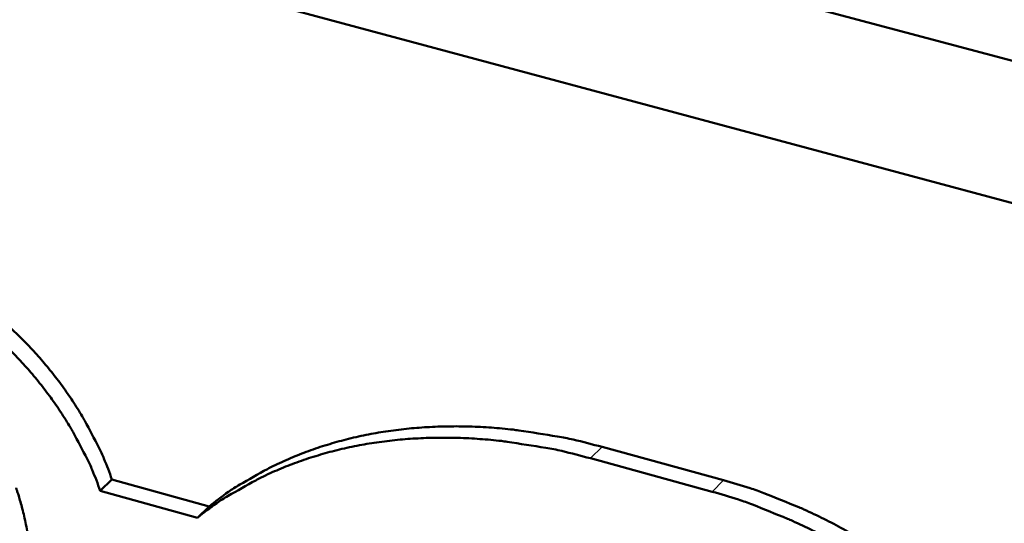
# Model space of a CAD drawing. Header units: inches. Extents: x 1.3 to 22.7, y 0.2 to 18.2.
# Tile 28 of 65: x 6.771 to 7.185, y 13.941 to 14.152. Entities that reach past the tile are written whole.
import ezdxf

# ---------------------------------------------------------------- set-up
doc = ezdxf.new("R2010")
doc.units = ezdxf.units.IN
doc.header["$LTSCALE"] = 0.833333
doc.header["$MEASUREMENT"] = 0
doc.layers.add('Visible (ANSI)', color=7, linetype='Continuous', lineweight=50)
doc.layers.add('Visible Narrow (ANSI)', color=7, linetype='Continuous', lineweight=35)

msp = doc.modelspace()

# ---------------------------------------------------------------- linework, layer by layer
at = {"layer": 'Visible (ANSI)'}
for p, q in [((8.17327, 13.87222), (1.42567, 15.67248)), ((1.40659, 15.63062), (8.15454, 13.81517)), ((7.06666, 13.95866), (7.01557, 13.97269)), ((7.01071, 13.9679), (7.06181, 13.95385)), ((6.80464, 13.95425), (6.80956, 13.95899)), ((6.85038, 13.94767), (6.80956, 13.95899)), ((6.80464, 13.95425), (6.84547, 13.94291)), ((6.84547, 13.94291), (6.85038, 13.94767))]:
    msp.add_line(p, q, dxfattribs=at)
at = {"layer": 'Visible (ANSI)', "flags": 128}
for points in [[(6.80956, 13.95899, 0.012133), (6.80619, 13.9678, 0.022391), (6.80404, 13.97244, 0.002157), (6.79817, 13.98361, 0.012089), (6.79707, 13.98557, 0.01152), (6.79303, 13.99202, 0.011667), (6.78875, 13.9982, 0.01134), (6.78411, 14.00429, 0.011409), (6.77922, 14.01013, 0.011318), (6.77405, 14.01576, 0.01131), (6.76862, 14.02116, 0.011453), (6.763, 14.02627, 0.011369), (6.75711, 14.03115, 0.011749), (6.75113, 14.03565, 0.011587), (6.74487, 14.03992, 0.012211), (6.73863, 14.04376, 0.011969), (6.73208, 14.04736, 0.012845), (6.73002, 14.04836, 0.002422), (6.71895, 14.05334, 0.023759), (6.71435, 14.05513, 0.012892), (6.70567, 14.05779)], [(6.7007, 14.05311, -0.012889), (6.70938, 14.05044, -0.023754), (6.71398, 14.04866, -0.002421), (6.72506, 14.04367, -0.012841), (6.72712, 14.04267, -0.011965), (6.73367, 14.03906, -0.012207), (6.73991, 14.03522, -0.011583), (6.74618, 14.03095, -0.011745), (6.75216, 14.02644, -0.011365), (6.75805, 14.02156, -0.011449), (6.76367, 14.01645, -0.011306), (6.7691, 14.01105, -0.011313), (6.77428, 14.00541, -0.011404), (6.77917, 13.99957, -0.011335), (6.78381, 13.99348, -0.011662), (6.78809, 13.9873, -0.011515), (6.79213, 13.98084, -0.012085), (6.79324, 13.97888, -0.002155), (6.79911, 13.9677, -0.022384), (6.80127, 13.96306, -0.012128), (6.80464, 13.95425)], [(7.01557, 13.97269, 0.009832), (7.00347, 13.97578, 0.017996), (6.99677, 13.9771, 0.001429), (6.98053, 13.97965, 0.009825), (6.97816, 13.97996, 0.010561), (6.96912, 13.9808, 0.010321), (6.95985, 13.98127, 0.01111), (6.95101, 13.98134, 0.010858), (6.94198, 13.98101, 0.011678), (6.93339, 13.98031, 0.011424), (6.92466, 13.9792, 0.012246), (6.91639, 13.97773, 0.011999), (6.90802, 13.97584, 0.012784), (6.90011, 13.97362, 0.012558), (6.89217, 13.97096, 0.013262), (6.88466, 13.968, 0.013072), (6.87721, 13.96461, 0.013644), (6.8749, 13.9634, 0.002665), (6.86325, 13.95683, 0.024741), (6.85852, 13.9538, 0.013621), (6.85038, 13.94767)], [(6.84547, 13.94291, -0.013626), (6.85361, 13.94905, -0.02475), (6.85835, 13.95207, -0.002667), (6.86999, 13.95864, -0.013649), (6.87231, 13.95985, -0.013076), (6.87976, 13.96325, -0.013266), (6.88727, 13.9662, -0.012562), (6.89521, 13.96886, -0.012788), (6.90313, 13.97108, -0.012001), (6.91149, 13.97297, -0.012249), (6.91977, 13.97443, -0.011425), (6.92851, 13.97555, -0.01168), (6.93709, 13.97625, -0.010859), (6.94613, 13.97657, -0.011111), (6.95497, 13.9765, -0.010321), (6.96424, 13.97603, -0.010561), (6.97328, 13.97519, -0.009824), (6.97565, 13.97487, -0.001428), (6.9919, 13.97232, -0.017995), (6.9986, 13.971, -0.009831), (7.01071, 13.9679)], [(7.21479, 13.84829, 0.008604), (7.2077, 13.85856, 0.01616), (7.20365, 13.86383, 0.001111), (7.19281, 13.87699, 0.008588), (7.19138, 13.87867, 0.008503), (7.18484, 13.88579, 0.008517), (7.17808, 13.89267, 0.008528), (7.17109, 13.89932, 0.00851), (7.16386, 13.90573, 0.008617), (7.15649, 13.91184, 0.008568), (7.14886, 13.91773, 0.008772), (7.14116, 13.92326, 0.008691), (7.13319, 13.92857, 0.008994), (7.12523, 13.93348, 0.008881), (7.117, 13.93815, 0.009286), (7.10885, 13.9424, 0.00914), (7.10042, 13.94641, 0.009648), (7.09831, 13.94731, 0.001393), (7.08359, 13.95326, 0.01816), (7.07777, 13.95535, 0.009667), (7.06666, 13.95866)], [(7.06181, 13.95385, -0.009665), (7.07294, 13.95054, -0.018156), (7.07875, 13.94845, -0.001392), (7.09348, 13.9425, -0.009646), (7.09559, 13.94159, -0.009137), (7.10403, 13.93758, -0.009283), (7.11218, 13.93333, -0.008878), (7.12041, 13.92865, -0.008991), (7.12838, 13.92374, -0.008688), (7.13635, 13.91843, -0.008769), (7.14405, 13.9129, -0.008564), (7.15168, 13.907, -0.008614), (7.15906, 13.90089, -0.008506), (7.16629, 13.89447, -0.008524), (7.17328, 13.88782, -0.008513), (7.18005, 13.88093, -0.0085), (7.18659, 13.87381, -0.008585), (7.18803, 13.87213, -0.00111), (7.19887, 13.85896, -0.016154), (7.20292, 13.85369, -0.008601), (7.21002, 13.84342)]]:
    msp.add_lwpolyline(points, format="xyb", dxfattribs=at)
at = {"layer": 'Visible (ANSI)'}
msp.add_open_spline([(6.76925, 13.95552), (6.76926, 13.95549), (6.7693, 13.95536), (6.76948, 13.95483), (6.76986, 13.95371), (6.77043, 13.95188), (6.77114, 13.94949), (6.77192, 13.94665), (6.77271, 13.94345), (6.77346, 13.94), (6.7741, 13.9364), (6.77459, 13.93265), (6.77483, 13.92872), (6.77476, 13.92448), (6.7744, 13.92073), (6.77391, 13.91748), (6.77342, 13.9148), (6.7728, 13.91195), (6.77205, 13.9089), (6.77115, 13.90565), (6.77011, 13.90216), (6.76891, 13.89844), (6.76803, 13.8959), (6.76757, 13.89458)], degree=3, knots=[0.000069, 0.000069, 0.000069, 0.000069, 0.0003024, 0.0011847, 0.0045398, 0.0097686, 0.0165766, 0.0246727, 0.0337697, 0.0435868, 0.0538512, 0.0644191, 0.0756381, 0.0880083, 0.1020546, 0.1098745, 0.1183142, 0.1274403, 0.1373191, 0.1480161, 0.1595967, 0.1721256, 0.1856325, 0.1856325, 0.1856325, 0.1856325], dxfattribs=at)
at = {"layer": 'Visible Narrow (ANSI)'}
for p, q in [((7.01071, 13.9679), (7.01557, 13.97269)), ((7.06181, 13.95385), (7.06666, 13.95866))]:
    msp.add_line(p, q, dxfattribs=at)

doc.saveas('drawing.dxf')
